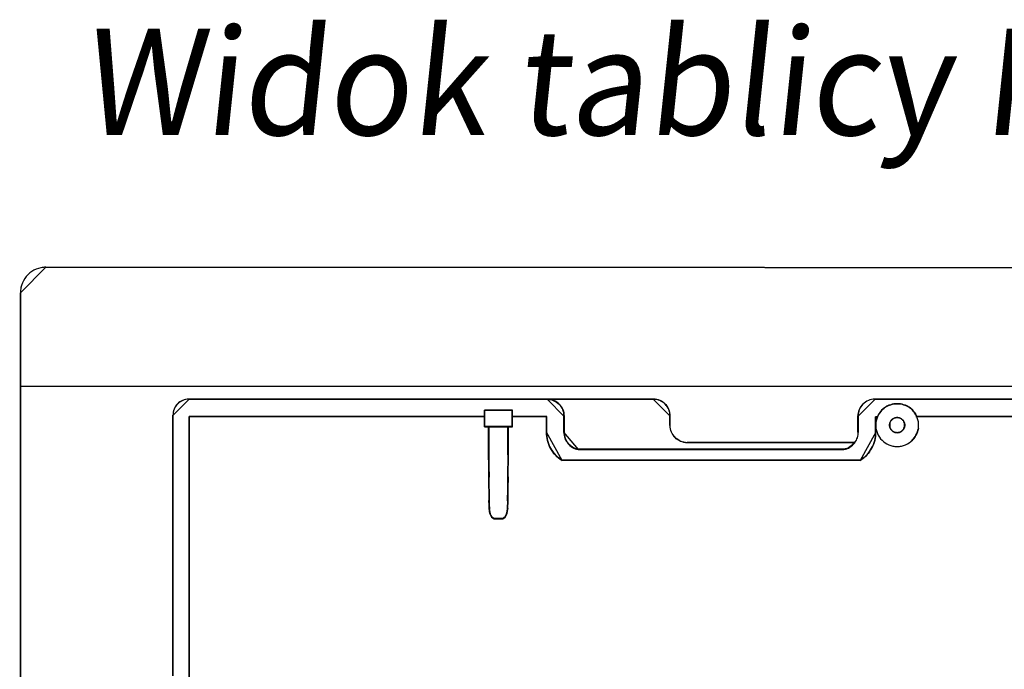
# Model space of a CAD drawing. Extents: x -558982 to 5119495, y -5290134 to 121759.
# Tile 211 of 256: x -468995 to -466681, y 31877 to 33405. Entities that reach past the tile are written whole.
import ezdxf

# ---------------------------------------------------------------- set-up
doc = ezdxf.new("R2010")
doc.units = 0
doc.header["$MEASUREMENT"] = 0
doc.layers.get('0').update_dxf_attribs({"color": 252})
doc.layers.add('$ IE_SCHEMAT', color=7, linetype='Continuous', lineweight=0)
doc.layers.add('50', color=7, linetype='Continuous')
doc.layers.add('60', color=7, linetype='Continuous')
doc.styles.add('R', font='romans.shx', dxfattribs={"width": 0.85})

# ---------------------------------------------------------------- blocks, each defined once
blk = doc.blocks.new('*U1026')
at = {"layer": '60', "color": 7}
for points in [[(-29.844348, 31), (-30.132008, 31), (-30.419668, 30.97124), (-30.707329, 30.942479), (-30.994989, 30.884959), (-31.57031, 30.741157), (-32.116865, 30.539835), (-32.66342, 30.280993), (-33.152442, 29.99339), (-33.382571, 29.820828), (-33.641465, 29.648266), (-33.842827, 29.446944), (-34.072956, 29.245622), (-34.274318, 29.0443), (-34.47568, 28.814217), (-34.648276, 28.584135), (-34.820873, 28.325292), (-35.108533, 27.836367), (-35.367427, 27.318682), (-35.56879, 26.743476), (-35.71262, 26.19703), (-35.770152, 25.909427), (-35.798918, 25.593064), (-35.827684, 25.305461), (-35.827684, 25.017858), (-29.844348, 31)], [(-29.846999, 31), (308.019315, 30.883482), (-29.846999, 31)], [(-36, -422.906636), (-35.825033, 25.020506), (-36, -422.906636)], [(314, 2.912724), (-35.827515, 3.027725), (-36, -400.568087), (313.827515, -400.654337), (314, 2.912724)], [(-35.827684, 3.027725), (314, 2.908559), (-35.827684, 3.027725)]]:
    blk.add_lwpolyline(points, close=True, dxfattribs=at)
blk.add_lwpolyline([(308.020531, 30.884989), (-29.848215, 31), (-30.13569, 31), (-30.423164, 30.971247), (-30.710639, 30.942494), (-30.998113, 30.884989), (-31.573062, 30.741225), (-32.119263, 30.539956), (-32.665465, 30.281181), (-33.154172, 29.993654), (-33.384151, 29.821137), (-33.642878, 29.648621), (-33.84411, 29.447351), (-34.07409, 29.246082), (-34.275322, 29.044813), (-34.476554, 28.814791), (-34.649039, 28.584769), (-34.821524, 28.325994), (-35.108998, 27.837197), (-35.367725, 27.319647), (-35.568957, 26.744592), (-35.712694, 26.19829), (-35.770189, 25.910762), (-35.798937, 25.594482), (-35.827684, 25.306955), (-35.827684, 25.019427), (-35.827684, 3.02357), (-35.827684, 3.02357), (314, 2.908559)], dxfattribs=at)
blk.add_lwpolyline([(308.020531, 30.884989), (-29.848215, 31), (-30.13569, 31), (-30.423164, 30.971247), (-30.710639, 30.942494), (-30.998113, 30.884989), (-31.573062, 30.741225), (-32.119263, 30.539956), (-32.665465, 30.281181), (-33.154172, 29.993654), (-33.384151, 29.821137), (-33.642878, 29.648621), (-33.84411, 29.447351), (-34.07409, 29.246082), (-34.275322, 29.044813), (-34.476554, 28.814791), (-34.649039, 28.584769), (-34.821524, 28.325994), (-35.108998, 27.837197), (-35.367725, 27.319647), (-35.568957, 26.744592), (-35.712694, 26.19829), (-35.770189, 25.910762), (-35.798937, 25.594482), (-35.827684, 25.306955), (-35.827684, 25.019427), (-35.827684, 3.02357), (-35.827684, 3.02357), (314, 2.908559)], dxfattribs=at)
blk = doc.blocks.new('*C1027')
at = {"layer": '50', "color": 7}
for points in [[(3.826169, -0.009689), (3.444423, -0.035097), (3.062678, -0.111322), (2.680932, -0.187547), (2.324635, -0.339996), (1.993789, -0.492446), (1.688392, -0.695712), (1.382996, -0.924387), (1.103049, -1.178469), (0.874001, -1.432552), (0.644954, -1.737451), (0.466806, -2.067759), (0.288657, -2.398066), (0.186859, -2.753782), (0.08506, -3.134906), (0.03416, -3.51603), (0.00871, -3.897154), (3.826169, -0.009689)], [(87.01761, -0.009689), (3.741337, -0.009689), (87.01761, -0.009689)], [(86.935429, -0.009689), (88.062109, -0.115614), (86.935429, -0.009689)], [(87.979928, -0.033522), (112.997538, -0.033522), (87.979928, -0.033522)], [(91.993562, -4.071931), (91.968159, -3.665551), (91.917354, -3.25917), (91.815743, -2.878188), (91.688729, -2.497206), (91.51091, -2.167021), (91.307688, -1.811438), (91.079063, -1.506652), (90.825036, -1.227266), (90.545605, -0.973278), (90.21537, -0.744688), (89.885134, -0.541498), (89.529496, -0.363706), (89.173857, -0.211314), (88.792816, -0.109718), (88.386372, -0.058921), (87.979928, -0.033522), (91.993562, -4.071931)], [(160.254497, -10.304496), (120.890892, -10.304496), (120.492273, -10.279445), (120.093654, -10.204291), (119.695035, -10.104087), (119.32133, -9.95378), (118.972539, -9.778422), (118.648661, -9.578012), (118.324783, -9.327501), (118.025819, -9.076989), (117.776683, -8.776375), (117.552459, -8.45071), (117.35315, -8.125045), (117.178754, -7.774329), (117.029272, -7.398562), (116.929618, -6.997743), (116.87979, -6.596925), (116.854877, -6.171055), (116.854877, -3.966553), (116.829963, -3.565735), (116.780136, -3.164916), (116.680481, -2.789149), (116.555912, -2.438433), (116.381517, -2.087717), (116.182207, -1.762052), (115.957984, -1.461438), (115.708848, -1.185875), (115.434797, -0.935364), (115.135833, -0.709903), (114.811955, -0.509494), (114.463164, -0.334136), (114.114372, -0.20888), (113.740667, -0.108675), (113.342049, -0.058573), (112.94343, -0.033522), (87.979928, -0.033522), (88.378547, -0.058573), (88.777166, -0.108675), (89.150871, -0.20888), (89.499662, -0.359187), (89.848454, -0.534545), (90.172331, -0.734954), (90.496209, -0.960415), (90.77026, -1.210926), (91.019396, -1.486489), (91.243619, -1.787103), (91.442929, -2.137819), (91.617324, -2.463484), (91.741893, -2.839251), (91.841548, -3.215019), (91.891375, -3.615837), (91.916289, -4.016656), (91.916289, -7.849483), (91.941202, -8.200199), (91.99103, -8.575966), (92.065771, -8.901631), (92.165425, -9.252347), (92.289994, -9.578012), (92.464389, -9.878626), (92.638785, -10.17924), (92.863008, -10.454803), (93.087231, -10.730366), (93.336368, -10.955826), (93.610418, -11.181286), (93.909383, -11.381696), (94.208347, -11.557054), (94.532224, -11.707361), (94.881016, -11.807565), (95.229807, -11.90777), (157.663475, -11.90777), (158.062094, -11.807565), (158.435799, -11.68231), (158.809504, -11.532003), (159.133382, -11.331593), (159.45726, -11.106133), (159.73131, -10.855621), (160.005361, -10.580059), (160.254497, -10.304496)], [(160.214732, -10.275501), (120.894442, -10.275501), (120.496262, -10.250617), (120.098082, -10.175966), (119.699902, -10.076432), (119.326608, -9.927131), (118.9782, -9.752946), (118.654679, -9.553878), (118.331157, -9.305042), (118.032522, -9.056206), (117.78366, -8.757604), (117.559683, -8.434118), (117.360593, -8.110631), (117.186389, -7.762262), (117.037072, -7.389008), (116.937527, -6.990872), (116.887754, -6.592735), (116.862868, -6.169714), (116.862868, -3.979962), (116.837982, -3.581825), (116.788209, -3.183688), (116.688664, -2.810435), (116.564233, -2.462065), (116.390029, -2.113695), (116.190939, -1.790209), (115.966963, -1.491607), (115.7181, -1.217887), (115.444351, -0.969052), (115.145716, -0.7451), (114.822195, -0.546032), (114.473787, -0.371847), (114.125379, -0.247429), (113.752086, -0.147895), (113.353905, -0.098128), (112.955725, -0.073244), (88.019693, -0.073244), (88.417873, -0.098128), (88.816054, -0.147895), (89.189347, -0.247429), (89.537755, -0.39673), (89.886163, -0.570915), (90.209684, -0.769983), (90.533205, -0.993935), (90.806954, -1.242771), (91.055817, -1.51649), (91.279793, -1.815093), (91.478883, -2.163462), (91.653087, -2.486949), (91.777518, -2.860202), (91.877063, -3.233455), (91.926836, -3.631592), (91.951722, -4.029729), (91.951722, -7.836912), (91.976609, -8.185282), (92.026381, -8.558535), (92.10104, -8.882022), (92.200585, -9.230391), (92.325016, -9.553878), (92.49922, -9.85248), (92.673424, -10.151083), (92.8974, -10.424802), (93.121376, -10.698521), (93.370239, -10.922473), (93.643988, -11.146425), (93.942623, -11.345493), (94.241258, -11.519678), (94.564779, -11.668979), (94.913187, -11.768514), (95.261595, -11.868048), (157.626561, -11.868048), (158.024741, -11.768514), (158.398035, -11.644096), (158.771329, -11.494795), (159.09485, -11.295726), (159.418372, -11.071774), (159.692121, -10.822939), (159.965869, -10.54922), (160.214732, -10.275501)], [(116.905132, -4.021617), (116.879719, -3.615187), (116.828894, -3.208757), (116.727244, -2.827729), (116.600181, -2.472102), (116.422293, -2.116476), (116.218992, -1.786252), (115.990279, -1.481429), (115.736153, -1.202008), (115.456615, -0.94799), (115.151664, -0.719373), (114.8213, -0.516158), (114.465524, -0.338345), (114.109748, -0.211335), (113.728559, -0.109728), (113.321958, -0.058924), (112.915357, -0.033522), (116.905132, -4.021617)], [(165.034274, -0.033522), (164.627718, -0.058921), (164.221163, -0.109718), (163.840017, -0.211314), (163.484281, -0.338308), (163.128546, -0.516099), (162.77281, -0.71929), (162.467893, -0.947879), (162.162977, -1.227266), (161.908879, -1.506652), (161.654782, -1.836837), (161.451505, -2.167021), (161.299046, -2.522605), (161.146588, -2.903587), (161.070359, -3.284569), (160.99413, -3.665551), (160.99413, -4.071931), (165.034274, -0.033522)], [(274.282522, -0.009689), (164.952092, -0.115614), (274.282522, -0.009689)], [(175.261882, -6.119642), (175.261882, -5.868828), (175.236793, -5.618014), (175.211705, -5.367201), (175.161527, -5.116387), (175.036083, -4.639841), (174.885551, -4.163296), (174.659752, -3.736912), (174.408864, -3.310529), (174.132888, -2.934309), (173.806734, -2.558088), (173.430402, -2.232031), (173.054071, -1.956136), (172.627562, -1.705322), (172.201053, -1.47959), (171.724366, -1.329102), (171.24768, -1.203695), (170.996792, -1.153532), (170.745905, -1.128451), (170.495017, -1.103369), (170.244129, -1.103369), (169.968153, -1.103369), (169.717265, -1.128451), (169.466378, -1.153532), (169.21549, -1.203695), (168.738803, -1.329102), (168.262117, -1.47959), (167.835608, -1.705322), (167.409099, -1.956136), (167.032767, -2.232031), (166.681525, -2.558088), (166.355371, -2.934309), (166.054306, -3.310529), (165.803418, -3.736912), (165.577619, -4.163296), (165.427087, -4.639841), (165.301643, -5.116387), (165.251465, -5.367201), (165.226376, -5.618014), (165.201288, -5.868828), (165.201288, -6.119642), (165.201288, -6.395537), (165.226376, -6.64635), (165.251465, -6.897164), (165.301643, -7.147977), (165.427087, -7.624523), (165.577619, -8.101069), (165.803418, -8.527452), (166.054306, -8.953835), (166.355371, -9.330056), (166.681525, -9.706276), (167.032767, -10.007253), (167.409099, -10.308229), (167.835608, -10.559043), (168.262117, -10.784775), (168.738803, -10.935263), (169.21549, -11.06067), (169.466378, -11.110833), (169.717265, -11.135914), (169.968153, -11.160995), (170.244129, -11.160995), (170.495017, -11.160995), (170.745905, -11.135914), (170.996792, -11.110833), (171.24768, -11.06067), (171.724366, -10.935263), (172.201053, -10.784775), (172.627562, -10.559043), (173.054071, -10.308229), (173.430402, -10.007253), (173.806734, -9.706276), (174.132888, -9.330056), (174.408864, -8.953835), (174.659752, -8.527452), (174.885551, -8.101069), (175.036083, -7.624523), (175.161527, -7.147977), (175.211705, -6.897164), (175.236793, -6.64635), (175.261882, -6.395537), (175.261882, -6.119642)], [(165.201288, -6.119642), (165.201288, -6.395537), (165.226376, -6.64635), (165.251465, -6.897164), (165.301643, -7.147977), (165.427087, -7.624523), (165.577619, -8.101069), (165.803418, -8.527452), (166.054306, -8.953835), (166.355371, -9.330056), (166.681525, -9.706276), (167.032767, -10.007253), (167.409099, -10.308229), (167.835608, -10.559043), (168.262117, -10.784775), (168.738803, -10.935263), (169.21549, -11.06067), (169.466378, -11.110833), (169.717265, -11.135914), (169.968153, -11.160995), (170.244129, -11.160995), (170.495017, -11.160995), (170.745905, -11.135914), (170.996792, -11.110833), (171.24768, -11.06067), (171.724366, -10.935263), (172.201053, -10.784775), (172.627562, -10.559043), (173.054071, -10.308229), (173.430402, -10.007253), (173.806734, -9.706276), (174.132888, -9.330056), (174.408864, -8.953835), (174.659752, -8.527452), (174.885551, -8.101069), (175.036083, -7.624523), (175.161527, -7.147977), (175.211705, -6.897164), (175.236793, -6.64635), (175.261882, -6.395537), (175.261882, -6.119642), (175.261882, -5.868828), (175.236793, -5.618014), (175.211705, -5.367201), (175.161527, -5.116387), (175.036083, -4.639841), (174.885551, -4.163296), (174.735018, -3.837238), (174.534308, -3.51118), (174.333598, -3.210204), (174.132888, -2.934309), (173.882, -2.658414), (173.631113, -2.4076), (173.355136, -2.156787), (173.054071, -1.956136), (172.753006, -1.755485), (172.426852, -1.579915), (172.075609, -1.454509), (171.724366, -1.329102), (171.373124, -1.228776), (170.996792, -1.153532), (170.620461, -1.103369), (170.244129, -1.103369), (169.842709, -1.103369), (169.466378, -1.153532), (169.090046, -1.228776), (168.738803, -1.329102), (168.387561, -1.454509), (168.036318, -1.604997), (167.710164, -1.755485), (167.409099, -1.956136), (167.108034, -2.181868), (166.832057, -2.4076), (166.58117, -2.658414), (166.330282, -2.934309), (166.104483, -3.235285), (165.903773, -3.536261), (165.728152, -3.862319), (165.577619, -4.188377), (165.577619, -4.188377), (165.577619, -4.188377), (165.401998, -4.664923), (165.301643, -5.141469), (165.226376, -5.618014), (165.201288, -6.119642)], [(0.00871, -3.897154), (0.00871, -3.791229), (0.00871, -3.897154)], [(0.00871, -62.153529), (0.00871, -3.815062), (0.00871, -62.153529)], [(73.306571, -4.138135), (3.818216, -4.138135), (73.306571, -4.138135)], [(3.818216, -4.138135), (3.818216, -66.583862), (3.818216, -4.138135)], [(73.224389, -2.620752), (74.32456, -2.620752), (73.224389, -2.620752)], [(73.224389, -4.220227), (73.224389, -2.620752), (73.224389, -4.220227)], [(79.801553, -6.510866), (79.801553, -4.171713), (79.801553, -2.620752), (78.793558, -2.620752), (78.692759, -2.620752), (78.51636, -2.620752), (78.113162, -2.620752), (77.533565, -2.620752), (75.517577, -2.620752), (74.93798, -2.620752), (74.509582, -2.620752), (74.333183, -2.620752), (74.257584, -2.620752), (73.224389, -2.620752), (73.224389, -4.171713), (73.224389, -6.510866), (74.232384, -6.510866), (78.818758, -6.510866), (79.801553, -6.510866)], [(73.224389, -6.510866), (73.224389, -4.138135), (73.224389, -6.510866)], [(79.761788, -6.468496), (79.761788, -4.178705), (79.761788, -2.660474), (78.765982, -2.660474), (78.666401, -2.660474), (78.492135, -2.660474), (78.093813, -2.660474), (77.521224, -2.660474), (75.529613, -2.660474), (74.957024, -2.660474), (74.533807, -2.660474), (74.359541, -2.660474), (74.284855, -2.660474), (73.264155, -2.660474), (73.264155, -4.178705), (73.264155, -6.468496), (74.25996, -6.468496), (78.790877, -6.468496), (79.761788, -6.468496)], [(74.242378, -2.620752), (74.401439, -2.620752), (74.242378, -2.620752)], [(74.319258, -2.620752), (74.573755, -2.620752), (74.319258, -2.620752)], [(74.491574, -2.620752), (74.997917, -2.620752), (74.491574, -2.620752)], [(74.915736, -2.620752), (75.570536, -2.620752), (74.915736, -2.620752)], [(75.488354, -2.620752), (77.561447, -2.620752), (75.488354, -2.620752)], [(77.479265, -2.620752), (78.134066, -2.620752), (77.479265, -2.620752)], [(78.051884, -2.620752), (78.531717, -2.620752), (78.051884, -2.620752)], [(78.449536, -2.620752), (78.706684, -2.620752), (78.449536, -2.620752)], [(78.624503, -2.620752), (78.804772, -2.620752), (78.624503, -2.620752)], [(78.72259, -2.620752), (79.801553, -2.620752), (78.72259, -2.620752)], [(79.719371, -2.620752), (79.719371, -4.220227), (79.719371, -2.620752)], [(79.719371, -4.138135), (79.719371, -6.510866), (79.719371, -4.138135)], [(87.887143, -4.138135), (79.719371, -4.138135), (87.887143, -4.138135)], [(87.804961, -7.877305), (87.804961, -4.138135), (87.804961, -7.877305)], [(91.91138, -7.877305), (91.91138, -3.989839), (91.91138, -7.877305)], [(116.82295, -3.939525), (116.82295, -6.211626), (116.82295, -3.939525)], [(160.99413, -7.877305), (160.99413, -3.989839), (160.99413, -7.877305)], [(165.654611, -4.164616), (165.124408, -4.164616), (165.654611, -4.164616)], [(165.124408, -4.164616), (165.124408, -7.877305), (165.124408, -4.164616)], [(165.572429, -4.164616), (165.572429, -4.164616), (165.572429, -4.164616), (165.572429, -4.164616)], [(165.572429, -4.164616), (165.572429, -4.164616), (165.572429, -4.164616), (165.572429, -4.164616)], [(172.027646, -6.119449), (172.027646, -6.323186), (171.976694, -6.501457), (171.951218, -6.65426), (171.87479, -6.83253), (171.798362, -6.985333), (171.721934, -7.138136), (171.62003, -7.265472), (171.492649, -7.392808), (171.365269, -7.520144), (171.237889, -7.622013), (171.085033, -7.698415), (170.932176, -7.774816), (170.77932, -7.851218), (170.600988, -7.876685), (170.422655, -7.902152), (170.244323, -7.927619), (170.040515, -7.902152), (169.862182, -7.876685), (169.709326, -7.851218), (169.530994, -7.774816), (169.378137, -7.698415), (169.225281, -7.622013), (169.097901, -7.520144), (168.970521, -7.392808), (168.84314, -7.265472), (168.741236, -7.138136), (168.664808, -6.985333), (168.58838, -6.83253), (168.511952, -6.65426), (168.486476, -6.501457), (168.461, -6.323186), (168.435524, -6.119449), (168.461, -5.941178), (168.486476, -5.762908), (168.511952, -5.610105), (168.58838, -5.431835), (168.664808, -5.279031), (168.741236, -5.126228), (168.84314, -4.998892), (168.970521, -4.871556), (169.097901, -4.74422), (169.225281, -4.642352), (169.378137, -4.56595), (169.530994, -4.489548), (169.709326, -4.413147), (169.862182, -4.38768), (170.040515, -4.362212), (170.244323, -4.336745), (170.422655, -4.362212), (170.600988, -4.38768), (170.77932, -4.413147), (170.932176, -4.489548), (171.085033, -4.56595), (171.237889, -4.642352), (171.365269, -4.74422), (171.492649, -4.871556), (171.62003, -4.998892), (171.721934, -5.126228), (171.798362, -5.279031), (171.87479, -5.431835), (171.951218, -5.610105), (171.976694, -5.762908), (172.027646, -5.941178), (172.027646, -6.119449)], [(172.027646, -6.119449), (172.027646, -6.323186), (171.976694, -6.501457), (171.951218, -6.65426), (171.87479, -6.83253), (171.798362, -6.985333), (171.721934, -7.138136), (171.62003, -7.265472), (171.492649, -7.392808), (171.365269, -7.520144), (171.237889, -7.622013), (171.085033, -7.698415), (170.932176, -7.774816), (170.77932, -7.851218), (170.600988, -7.876685), (170.422655, -7.902152), (170.244323, -7.927619), (170.040515, -7.902152), (169.862182, -7.876685), (169.709326, -7.851218), (169.530994, -7.774816), (169.378137, -7.698415), (169.225281, -7.622013), (169.097901, -7.520144), (168.970521, -7.392808), (168.84314, -7.265472), (168.741236, -7.138136), (168.664808, -6.985333), (168.58838, -6.83253), (168.511952, -6.65426), (168.486476, -6.501457), (168.461, -6.323186), (168.435524, -6.119449), (168.461, -5.941178), (168.486476, -5.762908), (168.511952, -5.610105), (168.58838, -5.431835), (168.664808, -5.279031), (168.741236, -5.126228), (168.84314, -4.998892), (168.970521, -4.871556), (169.097901, -4.74422), (169.225281, -4.642352), (169.378137, -4.56595), (169.530994, -4.489548), (169.709326, -4.413147), (169.862182, -4.38768), (170.040515, -4.362212), (170.244323, -4.336745), (170.422655, -4.362212), (170.600988, -4.38768), (170.77932, -4.413147), (170.932176, -4.489548), (171.085033, -4.56595), (171.237889, -4.642352), (171.365269, -4.74422), (171.492649, -4.871556), (171.62003, -4.998892), (171.721934, -5.126228), (171.798362, -5.279031), (171.87479, -5.431835), (171.951218, -5.610105), (171.976694, -5.762908), (172.027646, -5.941178), (172.027646, -6.119449)], [(172.027646, -6.119449), (172.027646, -5.941178), (171.976694, -5.762908), (171.951218, -5.610105), (171.87479, -5.431835), (171.798362, -5.279031), (171.721934, -5.126228), (171.62003, -4.998892), (171.492649, -4.871556), (171.365269, -4.74422), (171.237889, -4.642352), (171.085033, -4.56595), (170.932176, -4.489548), (170.77932, -4.413147), (170.600988, -4.38768), (170.422655, -4.362212), (170.244323, -4.336745), (170.040515, -4.362212), (169.862182, -4.38768), (169.709326, -4.413147), (169.530994, -4.489548), (169.378137, -4.56595), (169.225281, -4.642352), (169.097901, -4.74422), (168.970521, -4.871556), (168.84314, -4.998892), (168.741236, -5.126228), (168.664808, -5.279031), (168.58838, -5.431835), (168.511952, -5.610105), (168.486476, -5.762908), (168.461, -5.941178), (168.435524, -6.119449), (168.461, -6.323186), (168.486476, -6.501457), (168.511952, -6.65426), (168.58838, -6.83253), (168.664808, -6.985333), (168.741236, -7.138136), (168.84314, -7.265472), (168.970521, -7.392808), (169.097901, -7.520144), (169.225281, -7.622013), (169.378137, -7.698415), (169.530994, -7.774816), (169.709326, -7.851218), (169.862182, -7.876685), (170.040515, -7.902152), (170.244323, -7.927619), (170.422655, -7.902152), (170.600988, -7.876685), (170.77932, -7.851218), (170.932176, -7.774816), (171.085033, -7.698415), (171.237889, -7.622013), (171.365269, -7.520144), (171.492649, -7.392808), (171.62003, -7.265472), (171.721934, -7.138136), (171.798362, -6.985333), (171.87479, -6.83253), (171.951218, -6.65426), (171.976694, -6.501457), (172.027646, -6.323186), (172.027646, -6.119449)], [(168.435524, -6.119449), (168.461, -6.323186), (168.486476, -6.501457), (168.511952, -6.65426), (168.58838, -6.83253), (168.664808, -6.985333), (168.741236, -7.138136), (168.84314, -7.265472), (168.970521, -7.392808), (169.097901, -7.520144), (169.225281, -7.622013), (169.378137, -7.698415), (169.530994, -7.774816), (169.709326, -7.851218), (169.862182, -7.876685), (170.040515, -7.902152), (170.244323, -7.927619), (170.422655, -7.902152), (170.600988, -7.876685), (170.77932, -7.851218), (170.932176, -7.774816), (171.085033, -7.698415), (171.237889, -7.622013), (171.365269, -7.520144), (171.492649, -7.392808), (171.62003, -7.265472), (171.721934, -7.138136), (171.798362, -6.985333), (171.87479, -6.83253), (171.951218, -6.65426), (171.976694, -6.501457), (172.027646, -6.323186), (172.027646, -6.119449), (172.027646, -5.941178), (171.976694, -5.762908), (171.951218, -5.610105), (171.87479, -5.431835), (171.798362, -5.279031), (171.721934, -5.126228), (171.62003, -4.998892), (171.492649, -4.871556), (171.365269, -4.74422), (171.237889, -4.642352), (171.085033, -4.56595), (170.932176, -4.489548), (170.77932, -4.413147), (170.600988, -4.38768), (170.422655, -4.362212), (170.244323, -4.336745), (170.040515, -4.362212), (169.862182, -4.38768), (169.709326, -4.413147), (169.530994, -4.489548), (169.378137, -4.56595), (169.225281, -4.642352), (169.097901, -4.74422), (168.970521, -4.871556), (168.84314, -4.998892), (168.741236, -5.126228), (168.664808, -5.279031), (168.58838, -5.431835), (168.511952, -5.610105), (168.486476, -5.762908), (168.461, -5.941178), (168.435524, -6.119449)], [(172.027646, -6.119449), (172.027646, -6.323186), (171.976694, -6.501457), (171.951218, -6.65426), (171.87479, -6.83253), (171.798362, -6.985333), (171.721934, -7.138136), (171.62003, -7.265472), (171.492649, -7.392808), (171.365269, -7.520144), (171.237889, -7.622013), (171.085033, -7.698415), (170.932176, -7.774816), (170.77932, -7.851218), (170.600988, -7.876685), (170.422655, -7.902152), (170.244323, -7.927619), (170.040515, -7.902152), (169.862182, -7.876685), (169.709326, -7.851218), (169.530994, -7.774816), (169.378137, -7.698415), (169.225281, -7.622013), (169.097901, -7.520144), (168.970521, -7.392808), (168.84314, -7.265472), (168.741236, -7.138136), (168.664808, -6.985333), (168.58838, -6.83253), (168.511952, -6.65426), (168.486476, -6.501457), (168.461, -6.323186), (168.435524, -6.119449), (168.461, -5.941178), (168.486476, -5.762908), (168.511952, -5.610105), (168.58838, -5.431835), (168.664808, -5.279031), (168.741236, -5.126228), (168.84314, -4.998892), (168.970521, -4.871556), (169.097901, -4.74422), (169.225281, -4.642352), (169.378137, -4.56595), (169.530994, -4.489548), (169.709326, -4.413147), (169.862182, -4.38768), (170.040515, -4.362212), (170.244323, -4.336745), (170.422655, -4.362212), (170.600988, -4.38768), (170.77932, -4.413147), (170.932176, -4.489548), (171.085033, -4.56595), (171.237889, -4.642352), (171.365269, -4.74422), (171.492649, -4.871556), (171.62003, -4.998892), (171.721934, -5.126228), (171.798362, -5.279031), (171.87479, -5.431835), (171.951218, -5.610105), (171.976694, -5.762908), (172.027646, -5.941178), (172.027646, -6.119449)], [(168.475289, -6.121064), (168.500201, -6.320144), (168.525113, -6.494339), (168.550025, -6.643648), (168.624761, -6.817843), (168.699497, -6.967153), (168.774233, -7.116463), (168.873881, -7.240888), (168.998441, -7.365313), (169.123001, -7.489738), (169.247561, -7.589278), (169.397033, -7.663933), (169.546505, -7.738588), (169.720889, -7.813242), (169.870361, -7.838127), (170.044745, -7.863012), (170.244041, -7.887897), (170.418425, -7.863012), (170.592809, -7.838127), (170.767193, -7.813242), (170.916665, -7.738588), (171.066137, -7.663933), (171.215609, -7.589278), (171.340169, -7.489738), (171.464729, -7.365313), (171.589289, -7.240888), (171.688937, -7.116463), (171.763673, -6.967153), (171.838409, -6.817843), (171.913145, -6.643648), (171.938057, -6.494339), (171.987881, -6.320144), (171.987881, -6.121064), (171.987881, -5.946869), (171.938057, -5.772674), (171.913145, -5.623364), (171.838409, -5.44917), (171.763673, -5.29986), (171.688937, -5.15055), (171.589289, -5.026125), (171.464729, -4.9017), (171.340169, -4.777275), (171.215609, -4.677735), (171.066137, -4.60308), (170.916665, -4.528425), (170.767193, -4.45377), (170.592809, -4.428885), (170.418425, -4.404), (170.244041, -4.379115), (170.044745, -4.404), (169.870361, -4.428885), (169.720889, -4.45377), (169.546505, -4.528425), (169.397033, -4.60308), (169.247561, -4.677735), (169.123001, -4.777275), (168.998441, -4.9017), (168.873881, -5.026125), (168.774233, -5.15055), (168.699497, -5.29986), (168.624761, -5.44917), (168.550025, -5.623364), (168.525113, -5.772674), (168.500201, -5.946869), (168.475289, -6.121064)], [(174.805908, -4.138135), (174.805908, -4.24406), (174.9146, -4.297023), (174.805908, -4.24406), (174.805908, -4.138135)], [(174.805908, -4.138135), (174.805908, -4.24406), (174.9146, -4.297023), (174.805908, -4.24406), (174.805908, -4.138135)], [(274.205643, -4.138135), (174.805908, -4.138135), (274.205643, -4.138135)], [(79.801553, -6.426126), (73.224389, -6.426126), (79.801553, -6.426126)], [(74.218519, -13.152395), (74.218519, -6.426126), (74.218519, -13.152395)], [(78.831282, -13.093551), (78.831282, -6.426126), (74.218519, -6.426126), (74.218519, -13.093551), (74.243864, -18.312622), (74.294554, -23.956211), (74.319899, -25.804111), (74.497313, -27.00275), (74.928175, -27.826813), (75.511107, -28.151445), (77.538695, -28.151445), (78.121626, -27.826813), (78.527144, -27.00275), (78.704558, -25.804111), (78.755247, -23.956211), (78.805937, -18.312622), (78.831282, -13.093551)], [(78.788866, -13.110727), (78.788866, -6.468496), (74.258284, -6.468496), (74.258284, -13.110727), (74.283178, -18.310077), (74.332964, -23.932341), (74.357858, -25.773259), (74.532111, -26.967368), (74.955297, -27.788318), (75.527843, -28.111723), (77.519307, -28.111723), (78.091853, -27.788318), (78.490146, -26.967368), (78.664399, -25.773259), (78.714186, -23.932341), (78.763972, -18.310077), (78.788866, -13.110727)], [(78.74645, -6.426126), (78.74645, -13.152395), (78.74645, -6.426126)], [(87.804961, -7.795213), (87.804961, -8.298961), (87.855883, -8.802709), (87.932265, -9.281269), (88.034108, -9.75983), (88.161412, -10.23839), (88.339637, -10.716951), (88.517863, -11.170324), (88.74701, -11.59851), (89.001617, -12.026695), (89.281686, -12.429694), (89.587215, -12.832692), (89.918205, -13.185316), (90.274656, -13.537939), (90.656568, -13.865375), (91.06394, -14.167624), (91.471312, -14.444686), (87.804961, -7.795213)], [(91.91138, -7.795213), (91.936894, -8.150619), (91.987921, -8.531411), (92.064461, -8.861431), (92.166516, -9.216837), (92.294083, -9.546857), (92.472678, -9.851491), (92.651272, -10.156125), (92.880894, -10.435373), (93.110515, -10.714621), (93.36565, -10.943096), (93.646299, -11.171571), (93.952461, -11.374661), (94.258623, -11.552364), (94.590299, -11.704681), (94.947488, -11.806225), (95.304677, -11.90777), (91.91138, -7.795213)], [(161.516379, -14.444686), (161.949336, -14.167624), (162.356824, -13.865375), (162.738844, -13.537939), (163.069928, -13.185316), (163.401012, -12.832692), (163.706628, -12.429694), (163.986776, -12.026695), (164.241456, -11.59851), (164.470668, -11.170324), (164.674413, -10.716951), (164.827221, -10.23839), (164.980029, -9.75983), (165.081901, -9.281269), (165.158305, -8.802709), (165.183773, -8.298961), (165.209241, -7.795213), (161.516379, -14.444686)], [(173.71104, -9.71776), (173.71104, -9.71776), (173.71104, -9.71776), (173.974281, -9.435905), (174.237521, -9.128427), (174.474438, -8.795326), (174.658707, -8.462224), (174.842976, -8.1035), (175.00092, -7.744775), (175.106217, -7.360428), (175.211513, -6.950457), (175.211513, -6.950457), (175.211513, -6.950457), (175.106217, -7.334805), (175.00092, -7.719152), (174.842976, -8.1035), (174.658707, -8.462224), (174.474438, -8.795326), (174.237521, -9.128427), (173.974281, -9.435905), (173.71104, -9.71776)], [(175.137285, -7.247048), (175.031028, -7.582227), (174.924771, -7.891622), (174.79195, -8.201018), (174.632564, -8.510413), (174.473179, -8.794026), (174.260665, -9.077639), (174.048151, -9.361251), (173.835637, -9.593298), (173.835637, -9.593298), (173.835637, -9.593298), (173.835637, -9.593298), (173.835637, -9.593298), (173.835637, -9.593298), (173.835637, -9.593298), (174.074715, -9.335468), (174.287229, -9.077639), (174.473179, -8.794026), (174.632564, -8.510413), (174.79195, -8.201018), (174.924771, -7.891622), (175.031028, -7.582227), (175.137285, -7.272831), (175.137285, -7.247048), (175.137285, -7.247048), (175.137285, -7.247048), (175.137285, -7.247048)], [(174.389699, -8.939208), (174.127249, -9.280472), (173.835637, -9.593298), (173.835637, -9.593298), (173.835637, -9.593298), (173.835637, -9.593298), (173.835637, -9.593298), (174.127249, -9.280472), (174.389699, -8.939208)], [(175.211513, -6.950457), (175.211513, -6.950457), (175.105472, -6.950457), (175.211513, -6.950457), (175.211513, -6.950457)], [(175.211513, -6.950457), (175.211513, -6.950457), (175.105472, -6.950457), (175.211513, -6.950457), (175.211513, -6.950457), (175.211513, -6.950457), (175.211513, -6.950457)], [(120.855141, -10.234147), (160.254497, -10.234147), (120.855141, -10.234147)], [(173.71104, -9.71776), (173.793751, -9.635138), (173.917819, -9.511206), (173.793751, -9.635138), (173.71104, -9.71776), (173.71104, -9.71776), (173.71104, -9.71776), (173.71104, -9.71776), (173.71104, -9.71776)], [(74.32456, -18.350688), (74.218519, -13.070302), (74.32456, -18.350688)], [(78.831282, -13.070302), (78.72259, -18.350688), (78.831282, -13.070302)], [(157.667109, -11.825678), (95.222496, -11.825678), (157.667109, -11.825678)], [(161.598561, -14.362593), (91.389131, -14.362593), (161.598561, -14.362593)], [(74.374929, -23.972684), (74.242378, -18.268596), (74.374929, -23.972684)], [(78.804772, -18.268596), (78.672221, -23.972684), (78.804772, -18.268596)], [(74.401439, -25.813139), (74.292748, -23.890592), (74.401439, -25.813139)], [(78.754403, -23.890592), (78.624503, -25.813139), (78.754403, -23.890592)], [(74.573755, -27.007449), (74.319258, -25.731047), (74.573755, -27.007449)], [(74.997917, -27.828372), (74.491574, -26.925357), (74.997917, -27.828372)], [(75.570536, -28.151445), (74.915736, -27.74628), (75.570536, -28.151445)], [(78.134066, -27.74628), (77.479265, -28.151445), (78.134066, -27.74628)], [(78.531717, -26.925357), (78.051884, -27.828372), (78.531717, -26.925357)], [(78.706684, -25.731047), (78.449536, -27.007449), (78.706684, -25.731047)], [(77.561447, -28.069352), (75.488354, -28.069352), (77.561447, -28.069352)], [(0.00871, -65.090313), (0.00871, -62.071436), (0.00871, -65.090313)]]:
    blk.add_lwpolyline(points, close=True, dxfattribs=at)
for points in [[(274.279584, -0.009689), (164.999394, -0.034569), (164.601106, -0.059449), (164.202819, -0.109209), (163.829424, -0.208729), (163.480922, -0.333129), (163.13242, -0.507289), (162.783919, -0.706329), (162.485203, -0.930249), (162.186487, -1.203929), (161.937557, -1.477609), (161.688627, -1.801049), (161.489484, -2.124489), (161.340126, -2.47281), (161.190768, -2.84601), (161.116089, -3.21921), (161.04141, -3.59241), (161.04141, -3.99049), (161.04141, -7.797132), (161.016517, -8.120572), (160.966731, -8.444012), (160.916945, -8.767452), (160.817373, -9.090892), (160.692908, -9.389452), (160.568443, -9.688012), (160.394192, -9.961692), (160.219941, -10.235372), (159.971012, -10.509052), (159.697189, -10.782733), (159.423366, -11.031533), (159.099757, -11.255453), (158.776149, -11.454493), (158.402754, -11.603773), (158.029359, -11.728173), (157.631071, -11.827693), (95.249259, -11.827693), (94.900757, -11.728173), (94.552255, -11.628653), (94.228647, -11.479373), (93.929931, -11.305213), (93.631215, -11.106173), (93.357392, -10.882253), (93.108462, -10.658333), (92.884426, -10.384652), (92.660389, -10.110972), (92.486138, -9.812412), (92.311887, -9.513852), (92.187422, -9.190412), (92.08785, -8.842092), (92.013171, -8.518652), (91.963385, -8.145452), (91.938492, -7.797132), (91.938492, -3.99049), (91.913599, -3.59241), (91.863813, -3.19433), (91.764241, -2.82113), (91.639777, -2.44793), (91.465526, -2.124489), (91.266382, -1.776169), (91.042345, -1.477609), (90.793415, -1.203929), (90.519592, -0.955129), (90.195984, -0.731209), (89.872375, -0.532169), (89.523873, -0.358009), (89.175371, -0.208729), (88.801977, -0.109209), (88.403689, -0.059449), (88.005401, -0.034569), (86.959896, -0.009689), (3.742658, -0.009689), (3.369263, -0.034569), (2.995868, -0.109209), (2.622474, -0.183849), (2.273972, -0.333129), (1.950363, -0.482409), (1.651647, -0.681449), (1.352931, -0.905369), (1.079109, -1.154169), (0.855072, -1.402969), (0.631035, -1.701529), (0.456784, -2.024969), (0.282533, -2.34841), (0.182961, -2.69673), (0.083389, -3.06993), (0.033603, -3.44313), (0.00871, -3.81633), (0.00871, -62.085311), (0.00871, -65.021152)], [(274.205643, -4.141941), (174.857805, -4.141941), (174.708447, -3.818159), (174.509303, -3.494377), (174.310159, -3.195501), (174.111016, -2.921531), (173.862086, -2.647562), (173.613156, -2.398498), (173.339333, -2.149435), (173.040618, -1.950185), (172.741902, -1.750934), (172.418294, -1.57659), (172.069792, -1.452058), (171.721291, -1.327526), (171.372789, -1.227901), (170.999394, -1.153182), (170.626, -1.103369), (170.252605, -1.103369), (169.854318, -1.103369), (169.480923, -1.153182), (169.107529, -1.227901), (168.759027, -1.327526), (168.410526, -1.452058), (168.062024, -1.601496), (167.738416, -1.750934), (167.4397, -1.950185), (167.140984, -2.174341), (166.867162, -2.398498), (166.618232, -2.647562), (166.369302, -2.921531), (166.145266, -3.220407), (165.946122, -3.519283), (165.771871, -3.843065), (165.622513, -4.166847), (165.622513, -4.166847), (165.622513, -4.166847), (165.17444, -4.166847), (165.17444, -7.803171), (165.149547, -8.301297), (165.124654, -8.799424), (165.049975, -9.272644), (164.950403, -9.745864), (164.801045, -10.219084), (164.651687, -10.692305), (164.452544, -11.140618), (164.228507, -11.564026), (163.979577, -11.987433), (163.705755, -12.385935), (163.407039, -12.784436), (163.08343, -13.133124), (162.759822, -13.481813), (162.386427, -13.805595), (161.98814, -14.104471), (161.564959, -14.378441), (91.416573, -14.378441), (91.018286, -14.104471), (90.619998, -13.805595), (90.246604, -13.481813), (89.898102, -13.133124), (89.574494, -12.784436), (89.275778, -12.385935), (89.001955, -11.987433), (88.753026, -11.564026), (88.528989, -11.140618), (88.354738, -10.692305), (88.180487, -10.219084), (88.056023, -9.745864), (87.956451, -9.272644), (87.881772, -8.799424), (87.831986, -8.301297), (87.831986, -7.803171), (87.831986, -4.141941), (79.741771, -4.141941), (79.741771, -6.433323), (78.770945, -6.433323), (78.770945, -13.083312), (78.746052, -18.288734), (78.696266, -23.917563), (78.64648, -25.760631), (78.47223, -26.956135), (78.073942, -27.778043), (77.501404, -28.101826), (75.509966, -28.101826), (74.937428, -27.778043), (74.514248, -26.956135), (74.339997, -25.760631), (74.315104, -23.917563), (74.265318, -18.288734), (74.240425, -13.083312), (74.240425, -6.433323), (73.244706, -6.433323), (73.244706, -4.141941), (3.818216, -4.141941), (3.818216, -66.582098)], [(274.205643, -4.141941), (174.857805, -4.141941), (174.708447, -3.818159), (174.509303, -3.494377), (174.310159, -3.195501), (174.111016, -2.921531), (173.862086, -2.647562), (173.613156, -2.398498), (173.339333, -2.149435), (173.040618, -1.950185), (172.741902, -1.750934), (172.418294, -1.57659), (172.069792, -1.452058), (171.721291, -1.327526), (171.372789, -1.227901), (170.999394, -1.153182), (170.626, -1.103369), (170.252605, -1.103369), (169.854318, -1.103369), (169.480923, -1.153182), (169.107529, -1.227901), (168.759027, -1.327526), (168.410526, -1.452058), (168.062024, -1.601496), (167.738416, -1.750934), (167.4397, -1.950185), (167.140984, -2.174341), (166.867162, -2.398498), (166.618232, -2.647562), (166.369302, -2.921531), (166.145266, -3.220407), (165.946122, -3.519283), (165.771871, -3.843065), (165.622513, -4.166847), (165.622513, -4.166847), (165.622513, -4.166847), (165.17444, -4.166847), (165.17444, -7.803171), (165.149547, -8.301297), (165.124654, -8.799424), (165.049975, -9.272644), (164.950403, -9.745864), (164.801045, -10.219084), (164.651687, -10.692305), (164.452544, -11.140618), (164.228507, -11.564026), (163.979577, -11.987433), (163.705755, -12.385935), (163.407039, -12.784436), (163.08343, -13.133124), (162.759822, -13.481813), (162.386427, -13.805595), (161.98814, -14.104471), (161.564959, -14.378441), (161.564959, -14.378441), (91.416573, -14.378441), (91.018286, -14.104471), (90.619998, -13.805595), (90.246604, -13.481813), (89.898102, -13.133124), (89.574494, -12.784436), (89.275778, -12.385935), (89.001955, -11.987433), (88.753026, -11.564026), (88.528989, -11.140618), (88.354738, -10.692305), (88.180487, -10.219084), (88.056023, -9.745864), (87.956451, -9.272644), (87.881772, -8.799424), (87.831986, -8.301297), (87.831986, -7.803171), (87.831986, -4.141941), (79.741771, -4.141941), (79.741771, -6.433323), (78.770945, -6.433323), (78.770945, -13.083312), (78.746052, -18.288734), (78.696266, -23.917563), (78.64648, -25.760631), (78.47223, -26.956135), (78.073942, -27.778043), (77.501404, -28.101826), (75.509966, -28.101826), (74.937428, -27.778043), (74.514248, -26.956135), (74.339997, -25.760631), (74.315104, -23.917563), (74.265318, -18.288734), (74.240425, -13.083312), (74.240425, -6.433323), (73.244706, -6.433323), (73.244706, -4.141941), (3.818216, -4.141941), (3.818216, -66.582098)], [(3.818216, -66.526159), (3.818216, -4.139345), (73.244706, -4.139345), (73.244706, -2.621357), (74.265318, -2.621357), (74.339997, -2.621357), (74.514248, -2.621357), (74.937428, -2.621357), (75.509966, -2.621357), (77.501404, -2.621357), (78.073942, -2.621357), (78.47223, -2.621357), (78.64648, -2.621357), (78.746052, -2.621357), (79.741771, -2.621357), (79.741771, -4.139345), (87.831986, -4.139345), (87.831986, -7.797447), (87.831986, -8.295148), (87.881772, -8.792849), (87.956451, -9.265665), (88.056023, -9.738481), (88.180487, -10.211297), (88.354738, -10.684113), (88.528989, -11.132043), (88.753026, -11.555089), (89.001955, -11.978135), (89.275778, -12.376296), (89.574494, -12.774457), (89.898102, -13.122847), (90.246604, -13.471238), (90.619998, -13.794744), (91.018286, -14.093364), (91.416573, -14.3671), (161.564959, -14.3671), (161.98814, -14.093364), (162.386427, -13.794744), (162.759822, -13.471238), (163.08343, -13.122847), (163.407039, -12.774457), (163.705755, -12.376296), (163.979577, -11.978135), (164.228507, -11.555089), (164.452544, -11.132043), (164.651687, -10.684113), (164.801045, -10.211297), (164.950403, -9.738481), (165.049975, -9.265665), (165.124654, -8.792849), (165.149547, -8.295148), (165.17444, -7.797447), (165.17444, -4.16423), (165.622513, -4.16423), (165.771871, -3.840725), (165.946122, -3.517219), (166.145266, -3.218598), (166.369302, -2.919978), (166.618232, -2.646242), (166.867162, -2.397392), (167.140984, -2.173426), (167.4397, -1.949461), (167.738416, -1.750381), (168.062024, -1.60107), (168.410526, -1.45176), (168.759027, -1.327335), (169.107529, -1.227795), (169.480923, -1.15314), (169.854318, -1.103369), (170.252605, -1.103369), (170.626, -1.103369), (170.999394, -1.15314), (171.372789, -1.227795), (171.721291, -1.327335), (172.069792, -1.45176), (172.418294, -1.576185), (172.741902, -1.750381), (173.040618, -1.949461), (173.339333, -2.148541), (173.613156, -2.397392), (173.862086, -2.646242), (174.111016, -2.919978), (174.310159, -3.193713), (174.509303, -3.492334), (174.708447, -3.81584), (174.857805, -4.139345), (274.205643, -4.139345)]]:
    blk.add_lwpolyline(points, dxfattribs=at)

msp = doc.modelspace()

# ---------------------------------------------------------------- block references
at = {"xscale": 10, "yscale": 10, "zscale": 10}
for name in ['*U1026', '*C1027']:
    msp.add_blockref(name, (-468635.2, 32512.7), dxfattribs=at)

# ---------------------------------------------------------------- texts
at = {"layer": '$ IE_SCHEMAT', "color": 0, "ltscale": 2, "insert": (-468849.2, 33383.6), "char_height": 250, "attachment_point": 1, "style": 'R'}
msp.add_mtext_dynamic_manual_height_columns('\\Q6;\\W0.95;Widok tablicy RG2', width=19698.092, gutter_width=40, heights=[0], dxfattribs=at)

doc.saveas('drawing.dxf')
